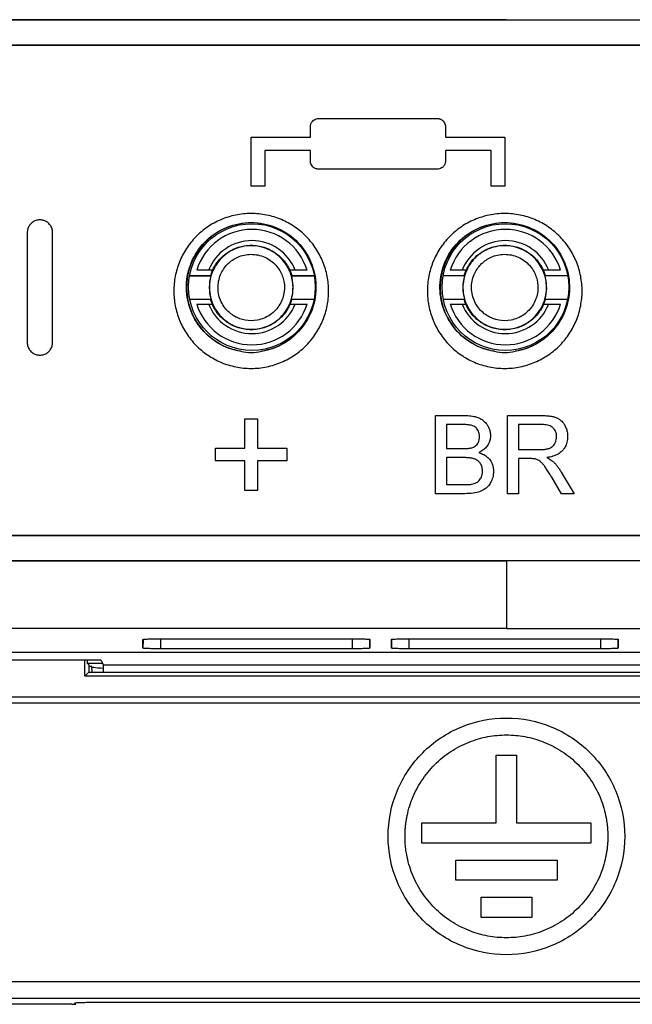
# Model space of a CAD drawing. Header units: millimetres. Extents: x -155 to 1130, y -373 to 1265.
# Tile 110 of 198: x 586 to 622, y 214 to 272. Entities that reach past the tile are written whole.
import ezdxf

# ---------------------------------------------------------------- set-up
doc = ezdxf.new("R2010")
doc.units = ezdxf.units.MM

msp = doc.modelspace()

# ---------------------------------------------------------------- linework, layer by layer
at = {"color": 7, "linetype": 'Continuous', "lineweight": 25}
for p, q in [((614.602, 271.9), (515.025, 271.9)), ((515.025, 271.891), (714.18, 271.891)), ((614.602, 271.9), (714.18, 271.9)), ((714.18, 270.391), (515.025, 270.391)), ((714.18, 270.373), (515.025, 270.373)), ((603.502, 266.056), (610.502, 266.056)), ((603.002, 264.956), (603.002, 265.556)), ((611.002, 265.556), (611.002, 264.956)), ((599.502, 262.056), (599.502, 264.956)), ((599.502, 264.956), (603.002, 264.956)), ((611.002, 264.956), (614.502, 264.956)), ((603.002, 264.156), (600.302, 264.156)), ((600.302, 264.156), (600.302, 262.056)), ((603.002, 263.556), (603.002, 264.156)), ((613.702, 264.156), (611.002, 264.156)), ((611.002, 264.156), (611.002, 263.556)), ((613.702, 262.056), (613.702, 264.156)), ((610.502, 263.056), (603.502, 263.056)), ((600.302, 262.056), (599.502, 262.056)), ((614.502, 262.056), (613.702, 262.056)), ((597.256, 257.081), (596.982, 257.081)), ((602.105, 257.081), (601.752, 257.081)), ((612.256, 257.081), (611.982, 257.081)), ((617.105, 257.081), (616.752, 257.081)), ((597.115, 256.739), (595.852, 256.739)), ((595.855, 256.756), (597.102, 256.756)), ((597.102, 256.756), (597.115, 256.739)), ((601.889, 256.739), (601.902, 256.756)), ((603.235, 256.739), (601.889, 256.739)), ((601.902, 256.756), (603.232, 256.756)), ((612.115, 256.739), (610.852, 256.739)), ((612.102, 256.756), (612.115, 256.739)), ((616.889, 256.739), (616.902, 256.756)), ((618.235, 256.739), (616.889, 256.739)), ((595.861, 255.374), (597.115, 255.374)), ((597.115, 255.374), (597.102, 255.356)), ((601.902, 255.356), (601.889, 255.374)), ((601.889, 255.374), (603.226, 255.374)), ((610.861, 255.374), (612.115, 255.374)), ((612.115, 255.374), (612.102, 255.356)), ((616.902, 255.356), (616.889, 255.374)), ((616.889, 255.374), (618.226, 255.374)), ((596.982, 255.081), (597.237, 255.081)), ((601.768, 255.081), (602.105, 255.081)), ((611.982, 255.081), (612.237, 255.081)), ((616.768, 255.081), (617.105, 255.081)), ((599.129, 246.545), (599.129, 248.288)), ((599.129, 248.288), (599.875, 248.288)), ((599.875, 248.288), (599.875, 246.545)), ((610.401, 248.483), (612.132, 248.483)), ((610.401, 243.86), (610.401, 248.483)), ((614.668, 248.483), (616.674, 248.483)), ((611.934, 247.95), (611.053, 247.95)), ((611.053, 247.95), (611.053, 246.527)), ((616.698, 247.95), (615.32, 247.95)), ((615.32, 247.95), (615.32, 246.468)), ((597.386, 245.798), (597.386, 246.545)), ((597.386, 246.545), (599.129, 246.545)), ((599.875, 246.545), (601.618, 246.545)), ((601.618, 246.545), (601.618, 245.798)), ((611.053, 246.527), (612.006, 246.527)), ((615.32, 246.468), (616.558, 246.468)), ((612.072, 245.994), (611.053, 245.994)), ((611.053, 245.994), (611.053, 244.394)), ((615.988, 245.935), (615.32, 245.935)), ((615.32, 245.935), (615.32, 243.86)), ((599.129, 245.798), (597.386, 245.798)), ((599.129, 244.056), (599.129, 245.798)), ((601.618, 245.798), (599.875, 245.798)), ((599.875, 245.798), (599.875, 244.056)), ((617.856, 243.86), (617.28, 244.836)), ((617.845, 245.137), (618.603, 243.86)), ((611.053, 244.394), (612.147, 244.394)), ((599.875, 244.056), (599.129, 244.056)), ((612.136, 243.86), (610.401, 243.86)), ((615.32, 243.86), (614.668, 243.86)), ((618.603, 243.86), (617.856, 243.86)), ((515.238, 241.41), (713.967, 241.41)), ((515.238, 241.391), (713.967, 241.391)), ((713.967, 239.891), (515.238, 239.891)), ((515.238, 239.882), (614.602, 239.882)), ((713.967, 239.882), (614.602, 239.882)), ((614.602, 235.891), (506.325, 235.891)), ((614.602, 235.891), (722.88, 235.891)), ((593.1, 234.722), (593.1, 235.239)), ((594.152, 235.275), (605.472, 235.275)), ((606.524, 235.239), (606.524, 234.722)), ((607.8, 234.722), (607.8, 235.239)), ((608.852, 235.275), (620.172, 235.275)), ((621.224, 235.239), (621.224, 234.722)), ((576.534, 234.491), (652.534, 234.491)), ((605.472, 234.685), (594.152, 234.685)), ((620.172, 234.685), (608.852, 234.685)), ((564.518, 234.038), (590.602, 234.038)), ((589.652, 233.065), (589.655, 234.038)), ((589.795, 234.038), (589.795, 233.838)), ((589.795, 233.838), (589.89, 233.742)), ((589.795, 233.838), (590.703, 233.838)), ((589.89, 233.742), (589.889, 233.302)), ((590.08, 233.627), (589.89, 233.627)), ((590.085, 233.297), (590.08, 233.627)), ((590.602, 234.038), (590.703, 233.837)), ((590.703, 233.838), (590.75, 233.743)), ((590.75, 233.743), (638.455, 233.743)), ((590.75, 233.743), (590.75, 233.294)), ((589.652, 233.065), (589.889, 233.302)), ((639.553, 233.065), (589.652, 233.065)), ((590.404, 233.294), (638.801, 233.294)), ((564.714, 231.841), (664.491, 231.841)), ((565.725, 231.489), (663.48, 231.489)), ((614.002, 228.389), (615.202, 228.389)), ((614.002, 224.389), (614.002, 228.389)), ((615.202, 228.389), (615.202, 224.389)), ((609.602, 224.389), (614.002, 224.389)), ((609.602, 223.189), (609.602, 224.389)), ((615.202, 224.389), (619.602, 224.389)), ((619.602, 224.389), (619.602, 223.189)), ((619.602, 223.189), (609.602, 223.189)), ((611.602, 220.989), (611.602, 222.189)), ((611.602, 222.189), (617.602, 222.189)), ((617.602, 222.189), (617.602, 220.989)), ((617.602, 220.989), (611.602, 220.989)), ((613.102, 219.989), (616.102, 219.989)), ((613.102, 218.789), (613.102, 219.989)), ((616.102, 219.989), (616.102, 218.789)), ((616.102, 218.789), (613.102, 218.789)), ((572.598, 214.995), (656.607, 214.995)), ((656.607, 213.996), (572.598, 213.996)), ((590.404, 213.775), (638.801, 213.775)), ((588.882, 213.652), (572.378, 213.652)), ((589.132, 213.662), (589.067, 213.726))]:
    msp.add_line(p, q, dxfattribs=at)
at = {"color": 8, "linetype": 'Continuous', "lineweight": 25}
for p, q in [((593.108, 235.219), (593.1, 234.722)), ((594.152, 234.685), (594.152, 235.275)), ((605.472, 235.274), (605.472, 234.685)), ((606.524, 234.722), (606.516, 235.23)), ((607.809, 235.236), (607.8, 234.722)), ((608.852, 234.685), (608.852, 235.274)), ((620.172, 235.257), (620.172, 234.685)), ((621.224, 234.722), (621.215, 235.24))]:
    msp.add_line(p, q, dxfattribs=at)
at = {"color": 7, "linetype": 'Continuous', "lineweight": 25}
for centre in [(599.544, 256.081), (614.544, 256.081)]:
    msp.add_circle(centre, 3.75, dxfattribs=at)
for centre, radius, start, end in [((599.502, 256.056), 3.821, 279.25582, 260.74948), ((614.502, 256.056), 3.821, 279.2558, 260.74954), ((599.544, 256.081), 3.415, 17.02794, 162.97206), ((614.544, 256.081), 3.415, 17.02794, 162.97206), ((599.544, 256.081), 2.75, 21.32369, 158.67631), ((614.544, 256.081), 2.75, 21.32369, 158.67631), ((599.544, 256.081), 3.415, 197.02794, 342.97206), ((599.544, 256.081), 2.75, 201.32369, 338.67631), ((614.544, 256.081), 3.415, 197.02794, 342.97206), ((614.544, 256.081), 2.75, 201.32369, 338.67631)]:
    msp.add_arc(centre, radius, start, end, dxfattribs=at)
for points, knots in [([(603.002, 265.556), (603.003, 265.58), (603.005, 265.629), (603.022, 265.703), (603.05, 265.776), (603.091, 265.845), (603.151, 265.918), (603.24, 265.988), (603.363, 266.045), (603.455, 266.052), (603.502, 266.056)], [0, 0, 0, 0, 0.093239, 0.190804, 0.29193, 0.395618, 0.500677, 0.65493, 0.823828, 1, 1, 1, 1]), ([(610.502, 266.056), (610.523, 266.056), (610.565, 266.054), (610.629, 266.041), (610.692, 266.021), (610.752, 265.991), (610.809, 265.953), (610.877, 265.892), (610.944, 265.801), (610.994, 265.679), (610.999, 265.596), (611.002, 265.556)], [0, 0, 0, 0, 0.077843, 0.158597, 0.241803, 0.326891, 0.413207, 0.500059, 0.674239, 0.842262, 1, 1, 1, 1]), ([(614.502, 264.956), (614.502, 264.473), (614.502, 263.506), (614.502, 262.539), (614.502, 262.056)], [0, 0, 0, 0, 0.500009, 1, 1, 1, 1]), ([(603.502, 263.056), (603.481, 263.057), (603.439, 263.059), (603.376, 263.071), (603.313, 263.092), (603.253, 263.121), (603.196, 263.159), (603.128, 263.219), (603.06, 263.31), (603.011, 263.433), (603.005, 263.516), (603.002, 263.556)], [0, 0, 0, 0, 0.077474, 0.157814, 0.240568, 0.325175, 0.410994, 0.497345, 0.672454, 0.841399, 1, 1, 1, 1]), ([(611.002, 263.556), (611.001, 263.532), (610.999, 263.483), (610.982, 263.409), (610.953, 263.336), (610.912, 263.266), (610.852, 263.194), (610.763, 263.124), (610.641, 263.068), (610.549, 263.06), (610.502, 263.056)], [0, 0, 0, 0, 0.09374, 0.191839, 0.293522, 0.397772, 0.503379, 0.656386, 0.824365, 1, 1, 1, 1]), ([(599.502, 251.27), (599.192, 251.27), (598.889, 251.302), (598.291, 251.424), (597.995, 251.515), (597.435, 251.753), (597.17, 251.898), (596.67, 252.24), (596.437, 252.436), (596.021, 252.862), (595.833, 253.096), (595.507, 253.596), (595.37, 253.858), (595.15, 254.402), (595.065, 254.689), (594.953, 255.265), (594.925, 255.556), (594.924, 256.142), (594.953, 256.438), (595.064, 257.013), (595.147, 257.294), (595.369, 257.843), (595.507, 258.109), (595.83, 258.604), (596.015, 258.836), (596.437, 259.269), (596.668, 259.463), (597.04, 259.718), (597.168, 259.797), (597.434, 259.943), (597.573, 260.01), (597.995, 260.189), (598.285, 260.279), (598.883, 260.402), (599.194, 260.434), (599.805, 260.434), (600.109, 260.404), (600.712, 260.282), (601.006, 260.191), (601.564, 259.954), (601.834, 259.806), (602.334, 259.464), (602.564, 259.271), (602.983, 258.843), (603.173, 258.606), (603.497, 258.109), (603.634, 257.848), (603.857, 257.296), (603.94, 257.013), (604.051, 256.438), (604.08, 256.144), (604.08, 255.554), (604.051, 255.264), (603.94, 254.689), (603.855, 254.403), (603.633, 253.856), (603.497, 253.596), (603.173, 253.1), (602.984, 252.863), (602.567, 252.436), (602.339, 252.243), (601.84, 251.902), (601.571, 251.754), (601.013, 251.517), (600.723, 251.426), (600.118, 251.302), (599.812, 251.27), (599.502, 251.27)], [0, 0, 0, 0, 0.03125, 0.03125, 0.0625, 0.0625, 0.09375, 0.09375, 0.125, 0.125, 0.15625, 0.15625, 0.1875, 0.1875, 0.21875, 0.21875, 0.25, 0.25, 0.28125, 0.28125, 0.3125, 0.3125, 0.34375, 0.34375, 0.375, 0.375, 0.40625, 0.40625, 0.421875, 0.421875, 0.4375, 0.4375, 0.46875, 0.46875, 0.5, 0.5, 0.53125, 0.53125, 0.5625, 0.5625, 0.59375, 0.59375, 0.625, 0.625, 0.65625, 0.65625, 0.6875, 0.6875, 0.71875, 0.71875, 0.75, 0.75, 0.78125, 0.78125, 0.8125, 0.8125, 0.84375, 0.84375, 0.875, 0.875, 0.90625, 0.90625, 0.9375, 0.9375, 0.96875, 0.96875, 1, 1, 1, 1]), ([(614.502, 251.27), (614.192, 251.27), (613.889, 251.302), (613.291, 251.424), (612.995, 251.515), (612.435, 251.753), (612.17, 251.898), (611.67, 252.24), (611.437, 252.436), (611.021, 252.862), (610.833, 253.096), (610.507, 253.596), (610.37, 253.858), (610.15, 254.402), (610.065, 254.689), (609.953, 255.265), (609.925, 255.556), (609.924, 256.142), (609.953, 256.438), (610.064, 257.013), (610.147, 257.294), (610.369, 257.843), (610.507, 258.109), (610.83, 258.604), (611.015, 258.836), (611.437, 259.269), (611.668, 259.463), (612.04, 259.718), (612.168, 259.797), (612.434, 259.943), (612.573, 260.01), (612.995, 260.189), (613.285, 260.279), (613.883, 260.402), (614.194, 260.434), (614.805, 260.434), (615.109, 260.404), (615.712, 260.282), (616.006, 260.191), (616.564, 259.954), (616.834, 259.806), (617.334, 259.464), (617.564, 259.271), (617.983, 258.843), (618.173, 258.606), (618.497, 258.109), (618.634, 257.848), (618.857, 257.296), (618.94, 257.013), (619.051, 256.438), (619.08, 256.144), (619.08, 255.554), (619.051, 255.264), (618.94, 254.689), (618.855, 254.403), (618.633, 253.856), (618.497, 253.596), (618.173, 253.1), (617.984, 252.863), (617.567, 252.436), (617.339, 252.243), (616.84, 251.902), (616.571, 251.754), (616.013, 251.517), (615.723, 251.426), (615.118, 251.302), (614.812, 251.27), (614.502, 251.27)], [0, 0, 0, 0, 0.03125, 0.03125, 0.0625, 0.0625, 0.09375, 0.09375, 0.125, 0.125, 0.15625, 0.15625, 0.1875, 0.1875, 0.21875, 0.21875, 0.25, 0.25, 0.28125, 0.28125, 0.3125, 0.3125, 0.34375, 0.34375, 0.375, 0.375, 0.40625, 0.40625, 0.421875, 0.421875, 0.4375, 0.4375, 0.46875, 0.46875, 0.5, 0.5, 0.53125, 0.53125, 0.5625, 0.5625, 0.59375, 0.59375, 0.625, 0.625, 0.65625, 0.65625, 0.6875, 0.6875, 0.71875, 0.71875, 0.75, 0.75, 0.78125, 0.78125, 0.8125, 0.8125, 0.84375, 0.84375, 0.875, 0.875, 0.90625, 0.90625, 0.9375, 0.9375, 0.96875, 0.96875, 1, 1, 1, 1]), ([(587.002, 260.056), (586.921, 260.052), (586.841, 260.046), (586.688, 259.995), (586.617, 259.957), (586.491, 259.861), (586.434, 259.804), (586.343, 259.676), (586.313, 259.602), (586.285, 259.529)], [0, 0, 0, 0, 0.25, 0.25, 0.5, 0.5, 0.75, 0.75, 1, 1, 1, 1]), ([(587.228, 260.023), (587.209, 260.028), (587.19, 260.032), (587.171, 260.035), (587.152, 260.039), (587.133, 260.041), (587.114, 260.044), (587.077, 260.049), (587.04, 260.053), (587.002, 260.056)], [0, 0, 0, 0, 0.0000576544, 0.0000576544, 0.0000576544, 0.0001152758, 0.0001152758, 0.0001152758, 0.0002282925, 0.0002282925, 0.0002282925, 0.0002282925]), ([(587.752, 259.306), (587.747, 259.384), (587.741, 259.462), (587.695, 259.611), (587.658, 259.683), (587.564, 259.809), (587.507, 259.868), (587.379, 259.963), (587.303, 259.993), (587.228, 260.023)], [0, 0, 0, 0, 0.25, 0.25, 0.5, 0.5, 0.75, 0.75, 1, 1, 1, 1]), ([(598.888, 252.286), (598.408, 252.364), (597.944, 252.533), (597.119, 253.028), (596.757, 253.352), (596.179, 254.101), (595.962, 254.527), (595.695, 255.423), (595.645, 255.894), (595.716, 256.825), (595.837, 257.284), (596.24, 258.134), (596.521, 258.525), (597.216, 259.181), (597.627, 259.447), (598.527, 259.806), (599.015, 259.901), (599.99, 259.901), (600.477, 259.807), (601.377, 259.446), (601.789, 259.181), (602.483, 258.525), (602.764, 258.134), (603.167, 257.284), (603.288, 256.825), (603.359, 255.894), (603.309, 255.423), (603.042, 254.527), (602.825, 254.101), (602.247, 253.352), (601.885, 253.028), (601.06, 252.534), (600.597, 252.364), (600.117, 252.286)], [0, 0, 0, 0, 0.0625, 0.0625, 0.125, 0.125, 0.1875, 0.1875, 0.25, 0.25, 0.3125, 0.3125, 0.375, 0.375, 0.4375, 0.4375, 0.5, 0.5, 0.5625, 0.5625, 0.625, 0.625, 0.6875, 0.6875, 0.75, 0.75, 0.8125, 0.8125, 0.875, 0.875, 0.9375, 0.9375, 1, 1, 1, 1]), ([(613.888, 252.286), (613.408, 252.364), (612.944, 252.533), (612.119, 253.028), (611.757, 253.352), (611.179, 254.101), (610.962, 254.527), (610.695, 255.423), (610.645, 255.894), (610.716, 256.825), (610.837, 257.284), (611.24, 258.134), (611.521, 258.525), (612.216, 259.181), (612.627, 259.447), (613.527, 259.806), (614.015, 259.901), (614.99, 259.901), (615.477, 259.807), (616.377, 259.446), (616.789, 259.181), (617.483, 258.525), (617.764, 258.134), (618.167, 257.284), (618.288, 256.825), (618.359, 255.894), (618.309, 255.423), (618.042, 254.527), (617.825, 254.101), (617.247, 253.352), (616.885, 253.028), (616.06, 252.534), (615.597, 252.364), (615.117, 252.286)], [0, 0, 0, 0, 0.0625, 0.0625, 0.125, 0.125, 0.1875, 0.1875, 0.25, 0.25, 0.3125, 0.3125, 0.375, 0.375, 0.4375, 0.4375, 0.5, 0.5, 0.5625, 0.5625, 0.625, 0.625, 0.6875, 0.6875, 0.75, 0.75, 0.8125, 0.8125, 0.875, 0.875, 0.9375, 0.9375, 1, 1, 1, 1]), ([(586.285, 259.529), (586.28, 259.511), (586.276, 259.492), (586.273, 259.474), (586.268, 259.446), (586.264, 259.418), (586.261, 259.39), (586.257, 259.362), (586.255, 259.334), (586.252, 259.306)], [0, 0, 0, 0, 0.0000583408, 0.0000583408, 0.0000583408, 0.0001463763, 0.0001463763, 0.0001463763, 0.0002345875, 0.0002345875, 0.0002345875, 0.0002345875]), ([(601.911, 256.621), (601.972, 256.36), (601.996, 256.063), (601.918, 255.436), (601.813, 255.107), (601.459, 254.503), (601.21, 254.232), (600.627, 253.825), (600.297, 253.691), (599.65, 253.565), (599.335, 253.572), (598.985, 253.636), (598.917, 253.652), (598.786, 253.687), (598.722, 253.708), (598.528, 253.778), (598.396, 253.838), (598.005, 254.064), (597.751, 254.276), (597.334, 254.816), (597.175, 255.144), (597.012, 255.84), (597.009, 256.204), (597.142, 256.873), (597.276, 257.176), (597.526, 257.552), (597.617, 257.664), (597.76, 257.814), (597.808, 257.86), (597.91, 257.951), (597.964, 257.995), (598.248, 258.208), (598.528, 258.354), (599.163, 258.529), (599.519, 258.555), (600.221, 258.45), (600.566, 258.317), (601.151, 257.934), (601.39, 257.685), (601.739, 257.158), (601.85, 256.881), (601.911, 256.621)], [0, 0, 0, 0, 0.0625, 0.0625, 0.125, 0.125, 0.1875, 0.1875, 0.25, 0.25, 0.3125, 0.3125, 0.328125, 0.328125, 0.34375, 0.34375, 0.375, 0.375, 0.4375, 0.4375, 0.5, 0.5, 0.5625, 0.5625, 0.625, 0.625, 0.65625, 0.65625, 0.671875, 0.671875, 0.6875, 0.6875, 0.75, 0.75, 0.8125, 0.8125, 0.875, 0.875, 0.9375, 0.9375, 1, 1, 1, 1]), ([(597.102, 256.756), (597.118, 256.806), (597.149, 256.906), (597.207, 257.052), (597.273, 257.193), (597.349, 257.33), (597.479, 257.534), (597.685, 257.791), (597.995, 258.065), (598.346, 258.286), (598.842, 258.493), (599.502, 258.598), (600.163, 258.493), (600.658, 258.286), (601.009, 258.065), (601.319, 257.791), (601.547, 257.507), (601.709, 257.241), (601.822, 257.005), (601.875, 256.839), (601.902, 256.756)], [0, 0, 0, 0, 0.024467, 0.04879, 0.073066, 0.097391, 0.121862, 0.186049, 0.25025, 0.314438, 0.378638, 0.500018, 0.621397, 0.685584, 0.749785, 0.813973, 0.878174, 0.918854, 0.959314, 1, 1, 1, 1]), ([(601.415, 256.505), (601.367, 256.712), (601.279, 256.932), (601.002, 257.35), (600.812, 257.548), (600.347, 257.852), (600.073, 257.957), (599.515, 258.041), (599.233, 258.02), (598.728, 257.881), (598.506, 257.765), (598.235, 257.562), (598.156, 257.492), (598.005, 257.334), (597.932, 257.244), (597.734, 256.946), (597.628, 256.705), (597.522, 256.174), (597.524, 255.884), (597.654, 255.332), (597.78, 255.071), (598.111, 254.642), (598.313, 254.474), (598.623, 254.295), (598.728, 254.247), (598.934, 254.172), (599.036, 254.144), (599.369, 254.083), (599.619, 254.077), (600.133, 254.177), (600.396, 254.284), (600.859, 254.607), (601.057, 254.823), (601.338, 255.302), (601.421, 255.563), (601.483, 256.061), (601.464, 256.297), (601.415, 256.505)], [0, 0, 0, 0, 0.0625, 0.0625, 0.125, 0.125, 0.1875, 0.1875, 0.25, 0.25, 0.3125, 0.3125, 0.34375, 0.34375, 0.375, 0.375, 0.4375, 0.4375, 0.5, 0.5, 0.5625, 0.5625, 0.625, 0.625, 0.65625, 0.65625, 0.6875, 0.6875, 0.75, 0.75, 0.8125, 0.8125, 0.875, 0.875, 0.9375, 0.9375, 1, 1, 1, 1]), ([(616.911, 256.621), (616.972, 256.36), (616.996, 256.063), (616.918, 255.436), (616.813, 255.107), (616.459, 254.503), (616.21, 254.232), (615.627, 253.825), (615.297, 253.691), (614.65, 253.565), (614.335, 253.572), (613.985, 253.636), (613.917, 253.652), (613.786, 253.687), (613.722, 253.708), (613.528, 253.778), (613.396, 253.838), (613.005, 254.064), (612.751, 254.276), (612.334, 254.816), (612.175, 255.144), (612.012, 255.84), (612.009, 256.204), (612.142, 256.873), (612.276, 257.176), (612.526, 257.552), (612.617, 257.664), (612.76, 257.814), (612.808, 257.86), (612.91, 257.951), (612.964, 257.995), (613.248, 258.208), (613.528, 258.354), (614.163, 258.529), (614.519, 258.555), (615.221, 258.45), (615.566, 258.317), (616.151, 257.934), (616.39, 257.685), (616.739, 257.158), (616.85, 256.881), (616.911, 256.621)], [0, 0, 0, 0, 0.0625, 0.0625, 0.125, 0.125, 0.1875, 0.1875, 0.25, 0.25, 0.3125, 0.3125, 0.328125, 0.328125, 0.34375, 0.34375, 0.375, 0.375, 0.4375, 0.4375, 0.5, 0.5, 0.5625, 0.5625, 0.625, 0.625, 0.65625, 0.65625, 0.671875, 0.671875, 0.6875, 0.6875, 0.75, 0.75, 0.8125, 0.8125, 0.875, 0.875, 0.9375, 0.9375, 1, 1, 1, 1]), ([(612.102, 256.756), (612.118, 256.806), (612.149, 256.906), (612.207, 257.052), (612.273, 257.193), (612.349, 257.33), (612.479, 257.534), (612.685, 257.791), (612.995, 258.065), (613.346, 258.286), (613.842, 258.493), (614.502, 258.598), (615.163, 258.493), (615.658, 258.286), (616.009, 258.065), (616.319, 257.791), (616.547, 257.507), (616.709, 257.241), (616.822, 257.005), (616.875, 256.839), (616.902, 256.756)], [0, 0, 0, 0, 0.024467, 0.04879, 0.073066, 0.097391, 0.121862, 0.186049, 0.25025, 0.314438, 0.378638, 0.500018, 0.621397, 0.685584, 0.749785, 0.813973, 0.878174, 0.918854, 0.959314, 1, 1, 1, 1]), ([(616.415, 256.505), (616.367, 256.712), (616.279, 256.932), (616.002, 257.35), (615.812, 257.548), (615.347, 257.852), (615.073, 257.957), (614.515, 258.041), (614.233, 258.02), (613.728, 257.881), (613.506, 257.765), (613.235, 257.562), (613.156, 257.492), (613.005, 257.334), (612.932, 257.244), (612.734, 256.946), (612.628, 256.705), (612.522, 256.174), (612.524, 255.884), (612.654, 255.332), (612.78, 255.071), (613.111, 254.642), (613.313, 254.474), (613.623, 254.295), (613.728, 254.247), (613.934, 254.172), (614.036, 254.144), (614.369, 254.083), (614.619, 254.077), (615.133, 254.177), (615.396, 254.284), (615.859, 254.607), (616.057, 254.823), (616.338, 255.302), (616.421, 255.563), (616.483, 256.061), (616.464, 256.297), (616.415, 256.505)], [0, 0, 0, 0, 0.0625, 0.0625, 0.125, 0.125, 0.1875, 0.1875, 0.25, 0.25, 0.3125, 0.3125, 0.34375, 0.34375, 0.375, 0.375, 0.4375, 0.4375, 0.5, 0.5, 0.5625, 0.5625, 0.625, 0.625, 0.65625, 0.65625, 0.6875, 0.6875, 0.75, 0.75, 0.8125, 0.8125, 0.875, 0.875, 0.9375, 0.9375, 1, 1, 1, 1]), ([(596.982, 257.081), (596.855, 257.081), (596.727, 257.081), (596.488, 257.081), (596.375, 257.081), (596.278, 257.081)], [0, 0, 0, 0, 0.5, 0.5, 1, 1, 1, 1]), ([(602.809, 257.081), (602.712, 257.081), (602.6, 257.081), (602.359, 257.081), (602.233, 257.081), (602.105, 257.081)], [0, 0, 0, 0, 0.5, 0.5, 1, 1, 1, 1]), ([(611.982, 257.081), (611.855, 257.081), (611.727, 257.081), (611.488, 257.081), (611.375, 257.081), (611.278, 257.081)], [0, 0, 0, 0, 0.5, 0.5, 1, 1, 1, 1]), ([(617.809, 257.081), (617.712, 257.081), (617.6, 257.081), (617.359, 257.081), (617.233, 257.081), (617.105, 257.081)], [0, 0, 0, 0, 0.5, 0.5, 1, 1, 1, 1]), ([(597.115, 256.739), (597.053, 256.52), (597.02, 256.288), (597.02, 255.824), (597.053, 255.592), (597.115, 255.374)], [0, 0, 0, 0, 0.5, 0.5, 1, 1, 1, 1]), ([(601.889, 255.374), (601.946, 255.574), (601.979, 255.785), (601.989, 256.208), (601.967, 256.42), (601.919, 256.623)], [0, 0, 0, 0, 0.5, 0.5, 1, 1, 1, 1]), ([(612.115, 256.739), (612.053, 256.52), (612.02, 256.288), (612.02, 255.824), (612.053, 255.592), (612.115, 255.374)], [0, 0, 0, 0, 0.5, 0.5, 1, 1, 1, 1]), ([(616.889, 255.374), (616.946, 255.574), (616.979, 255.785), (616.989, 256.208), (616.967, 256.42), (616.919, 256.623)], [0, 0, 0, 0, 0.5, 0.5, 1, 1, 1, 1]), ([(601.902, 255.356), (601.887, 255.306), (601.855, 255.206), (601.797, 255.061), (601.731, 254.92), (601.655, 254.782), (601.525, 254.578), (601.319, 254.322), (601.009, 254.047), (600.658, 253.826), (600.163, 253.62), (599.502, 253.515), (598.842, 253.62), (598.346, 253.826), (597.995, 254.047), (597.685, 254.322), (597.457, 254.605), (597.295, 254.872), (597.183, 255.108), (597.129, 255.273), (597.102, 255.356)], [0, 0, 0, 0, 0.0244666, 0.0487898, 0.0730656, 0.0973909, 0.1218616, 0.1860492, 0.25025, 0.3144376, 0.3786384, 0.5000176, 0.6213968, 0.6855844, 0.7497852, 0.8139728, 0.8781736, 0.9188541, 0.9593138, 1, 1, 1, 1]), ([(616.902, 255.356), (616.887, 255.306), (616.855, 255.206), (616.797, 255.061), (616.731, 254.92), (616.655, 254.782), (616.525, 254.578), (616.319, 254.322), (616.009, 254.047), (615.658, 253.826), (615.163, 253.62), (614.502, 253.515), (613.842, 253.62), (613.346, 253.826), (612.995, 254.047), (612.685, 254.322), (612.457, 254.605), (612.295, 254.872), (612.183, 255.108), (612.129, 255.273), (612.102, 255.356)], [0, 0, 0, 0, 0.0244666, 0.0487898, 0.0730656, 0.0973909, 0.1218616, 0.1860492, 0.25025, 0.3144376, 0.3786384, 0.5000176, 0.6213968, 0.6855844, 0.7497852, 0.8139728, 0.8781736, 0.9188541, 0.9593138, 1, 1, 1, 1]), ([(596.278, 255.081), (596.375, 255.081), (596.488, 255.081), (596.727, 255.081), (596.855, 255.081), (596.982, 255.081)], [0, 0, 0, 0, 0.5, 0.5, 1, 1, 1, 1]), ([(602.105, 255.081), (602.233, 255.081), (602.359, 255.081), (602.6, 255.081), (602.711, 255.081), (602.809, 255.081)], [0, 0, 0, 0, 0.5, 0.5, 1, 1, 1, 1]), ([(611.278, 255.081), (611.375, 255.081), (611.488, 255.081), (611.727, 255.081), (611.855, 255.081), (611.982, 255.081)], [0, 0, 0, 0, 0.5, 0.5, 1, 1, 1, 1]), ([(617.105, 255.081), (617.233, 255.081), (617.359, 255.081), (617.6, 255.081), (617.711, 255.081), (617.809, 255.081)], [0, 0, 0, 0, 0.5, 0.5, 1, 1, 1, 1]), ([(586.252, 252.806), (586.257, 252.729), (586.263, 252.651), (586.308, 252.502), (586.346, 252.431), (586.439, 252.304), (586.496, 252.245), (586.624, 252.151), (586.7, 252.119), (586.777, 252.09)], [0, 0, 0, 0, 0.25, 0.25, 0.5, 0.5, 0.75, 0.75, 1, 1, 1, 1]), ([(587.72, 252.584), (587.724, 252.602), (587.728, 252.62), (587.731, 252.639), (587.736, 252.666), (587.74, 252.694), (587.744, 252.722), (587.747, 252.75), (587.749, 252.778), (587.752, 252.806)], [0, 0, 0, 0, 0.0000585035, 0.0000585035, 0.0000585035, 0.000146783, 0.000146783, 0.000146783, 0.0002352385, 0.0002352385, 0.0002352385, 0.0002352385]), ([(587.002, 252.056), (587.083, 252.06), (587.163, 252.067), (587.316, 252.117), (587.388, 252.155), (587.513, 252.252), (587.57, 252.309), (587.662, 252.436), (587.691, 252.51), (587.72, 252.584)], [0, 0, 0, 0, 0.25, 0.25, 0.5, 0.5, 0.75, 0.75, 1, 1, 1, 1]), ([(598.891, 252.285), (599.092, 252.235), (599.295, 252.211), (599.705, 252.21), (599.912, 252.235), (600.113, 252.285)], [0, 0, 0, 0, 0.5, 0.5, 1, 1, 1, 1]), ([(613.891, 252.285), (614.092, 252.235), (614.295, 252.211), (614.705, 252.21), (614.912, 252.235), (615.113, 252.285)], [0, 0, 0, 0, 0.5, 0.5, 1, 1, 1, 1]), ([(586.777, 252.09), (586.795, 252.085), (586.814, 252.081), (586.833, 252.077), (586.852, 252.074), (586.871, 252.071), (586.89, 252.069), (586.927, 252.064), (586.965, 252.06), (587.002, 252.056)], [0, 0, 0, 0, 0.0000576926, 0.0000576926, 0.0000576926, 0.000115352, 0.000115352, 0.000115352, 0.0002284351, 0.0002284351, 0.0002284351, 0.0002284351]), ([(612.132, 248.483), (612.195, 248.482), (612.32, 248.481), (612.501, 248.465), (612.671, 248.439), (612.83, 248.399), (612.974, 248.346), (613.103, 248.28), (613.216, 248.203), (613.319, 248.113), (613.416, 248.002), (613.508, 247.863), (613.588, 247.697), (613.649, 247.501), (613.657, 247.359), (613.661, 247.285)], [0, 0, 0, 0, 0.085409, 0.166623, 0.243891, 0.31694, 0.385955, 0.451206, 0.51255, 0.571139, 0.638749, 0.715431, 0.801165, 0.896059, 1, 1, 1, 1]), ([(614.668, 243.86), (614.668, 244.63), (614.668, 246.17), (614.668, 247.712), (614.668, 248.483)], [0, 0, 0, 0, 0.499981, 1, 1, 1, 1]), ([(616.674, 248.483), (616.774, 248.482), (616.964, 248.479), (617.233, 248.45), (617.47, 248.399), (617.668, 248.317), (617.816, 248.21), (617.935, 248.087), (618.041, 247.94), (618.137, 247.747), (618.211, 247.508), (618.22, 247.331), (618.224, 247.237)], [0, 0, 0, 0, 0.128447, 0.244678, 0.348629, 0.440745, 0.520836, 0.585726, 0.666088, 0.76187, 0.873199, 1, 1, 1, 1]), ([(613.009, 247.228), (613.006, 247.289), (613.001, 247.404), (612.95, 247.558), (612.884, 247.678), (612.811, 247.764), (612.722, 247.834), (612.596, 247.894), (612.416, 247.928), (612.19, 247.947), (612.024, 247.949), (611.934, 247.95)], [0, 0, 0, 0, 0.126191, 0.235428, 0.328087, 0.403669, 0.462886, 0.554496, 0.674429, 0.822892, 1, 1, 1, 1]), ([(617.572, 247.223), (617.57, 247.28), (617.565, 247.388), (617.516, 247.533), (617.451, 247.647), (617.379, 247.732), (617.294, 247.806), (617.183, 247.871), (617.038, 247.917), (616.874, 247.946), (616.758, 247.949), (616.698, 247.95)], [0, 0, 0, 0, 0.136574, 0.256201, 0.359372, 0.445709, 0.515396, 0.621466, 0.737321, 0.863492, 1, 1, 1, 1]), ([(612.561, 246.582), (612.595, 246.594), (612.668, 246.62), (612.773, 246.682), (612.872, 246.775), (612.951, 246.901), (613.001, 247.057), (613.006, 247.169), (613.009, 247.228)], [0, 0, 0, 0, 0.1242301, 0.2650388, 0.4229384, 0.5978539, 0.7902652, 1, 1, 1, 1]), ([(613.661, 247.285), (613.658, 247.233), (613.654, 247.137), (613.624, 247.006), (613.587, 246.903), (613.523, 246.765), (613.408, 246.596), (613.208, 246.416), (613.048, 246.333), (612.967, 246.29)], [0, 0, 0, 0, 0.12359, 0.228856, 0.315987, 0.384777, 0.58628, 0.791252, 1, 1, 1, 1]), ([(616.558, 246.468), (616.638, 246.47), (616.787, 246.473), (616.993, 246.498), (617.165, 246.548), (617.287, 246.617), (617.376, 246.695), (617.448, 246.784), (617.512, 246.904), (617.563, 247.053), (617.569, 247.164), (617.572, 247.223)], [0, 0, 0, 0, 0.1618356, 0.3029461, 0.4235548, 0.5238121, 0.5886467, 0.6686056, 0.7638823, 0.8743106, 1, 1, 1, 1]), ([(618.224, 247.237), (618.223, 247.178), (618.219, 247.064), (618.188, 246.903), (618.142, 246.762), (618.085, 246.641), (618.023, 246.54), (617.96, 246.459), (617.853, 246.336), (617.658, 246.191), (617.349, 246.057), (617.119, 246.016), (616.998, 245.994)], [0, 0, 0, 0, 0.094286, 0.180483, 0.258668, 0.32875, 0.390757, 0.444793, 0.490796, 0.644798, 0.814355, 1, 1, 1, 1]), ([(612.006, 246.527), (612.053, 246.528), (612.144, 246.529), (612.271, 246.535), (612.382, 246.545), (612.478, 246.559), (612.535, 246.575), (612.561, 246.582)], [0, 0, 0, 0, 0.2549, 0.482248, 0.682141, 0.854827, 1, 1, 1, 1]), ([(613.187, 245.194), (613.185, 245.243), (613.182, 245.336), (613.151, 245.467), (613.104, 245.581), (613.046, 245.675), (612.983, 245.75), (612.919, 245.808), (612.833, 245.867), (612.707, 245.925), (612.526, 245.967), (612.31, 245.991), (612.155, 245.993), (612.072, 245.994)], [0, 0, 0, 0, 0.095307, 0.182679, 0.261923, 0.332911, 0.395813, 0.450813, 0.497811, 0.593813, 0.70941, 0.844796, 1, 1, 1, 1]), ([(612.967, 246.29), (613.018, 246.274), (613.119, 246.241), (613.262, 246.175), (613.391, 246.095), (613.504, 246.001), (613.602, 245.895), (613.69, 245.769), (613.768, 245.613), (613.828, 245.413), (613.835, 245.265), (613.839, 245.185)], [0, 0, 0, 0, 0.103719, 0.204629, 0.302905, 0.398569, 0.491674, 0.585606, 0.701666, 0.839743, 1, 1, 1, 1]), ([(616.309, 245.913), (616.28, 245.918), (616.214, 245.929), (616.107, 245.934), (616.029, 245.934), (615.988, 245.935)], [0, 0, 0, 0, 0.2801836, 0.6137648, 1, 1, 1, 1]), ([(617.28, 244.836), (617.218, 244.938), (617.109, 245.121), (616.954, 245.356), (616.826, 245.536), (616.71, 245.677), (616.587, 245.788), (616.452, 245.867), (616.356, 245.898), (616.309, 245.913)], [0, 0, 0, 0, 0.242414, 0.433349, 0.572783, 0.690269, 0.800575, 0.903655, 1, 1, 1, 1]), ([(616.998, 245.994), (617.045, 245.97), (617.134, 245.925), (617.257, 245.851), (617.325, 245.793), (617.358, 245.766)], [0, 0, 0, 0, 0.368385, 0.70115, 1, 1, 1, 1]), ([(617.358, 245.766), (617.4, 245.724), (617.489, 245.636), (617.614, 245.488), (617.733, 245.32), (617.807, 245.199), (617.845, 245.137)], [0, 0, 0, 0, 0.2249, 0.466484, 0.725015, 1, 1, 1, 1]), ([(613.839, 245.185), (613.836, 245.12), (613.832, 244.995), (613.795, 244.817), (613.739, 244.66), (613.673, 244.522), (613.6, 244.404), (613.523, 244.305), (613.447, 244.225), (613.303, 244.105), (613.035, 243.969), (612.613, 243.873), (612.303, 243.865), (612.136, 243.86)], [0, 0, 0, 0, 0.0816, 0.157031, 0.226541, 0.290014, 0.347375, 0.398776, 0.444239, 0.48358, 0.62867, 0.800482, 1, 1, 1, 1]), ([(612.542, 244.416), (612.592, 244.427), (612.691, 244.45), (612.83, 244.508), (612.949, 244.59), (613.039, 244.694), (613.114, 244.82), (613.176, 244.986), (613.183, 245.119), (613.187, 245.194)], [0, 0, 0, 0, 0.135603, 0.2674511, 0.3949567, 0.5193254, 0.6342863, 0.7945388, 1, 1, 1, 1]), ([(612.147, 244.394), (612.2, 244.394), (612.298, 244.396), (612.431, 244.4), (612.508, 244.411), (612.542, 244.416)], [0, 0, 0, 0, 0.407423, 0.74074, 1, 1, 1, 1]), ([(593.1, 235.239), (593.101, 235.24), (593.103, 235.242), (593.119, 235.246), (593.144, 235.249), (593.192, 235.254), (593.275, 235.259), (593.409, 235.265), (593.569, 235.269), (593.75, 235.273), (593.947, 235.275), (594.084, 235.275), (594.152, 235.275)], [0, 0, 0, 0, 0.063737, 0.126837, 0.189938, 0.253675, 0.379946, 0.506289, 0.629222, 0.752149, 0.875892, 1, 1, 1, 1]), ([(605.472, 235.275), (605.507, 235.275), (605.577, 235.275), (605.681, 235.275), (605.782, 235.274), (605.913, 235.272), (606.068, 235.269), (606.227, 235.264), (606.357, 235.259), (606.452, 235.253), (606.513, 235.246), (606.521, 235.241), (606.524, 235.239)], [0, 0, 0, 0, 0.063727, 0.12682, 0.189916, 0.253653, 0.379904, 0.506253, 0.62918, 0.752129, 0.875879, 1, 1, 1, 1]), ([(607.8, 235.239), (607.801, 235.24), (607.803, 235.242), (607.819, 235.246), (607.844, 235.249), (607.892, 235.254), (607.975, 235.259), (608.109, 235.265), (608.269, 235.269), (608.45, 235.273), (608.647, 235.275), (608.784, 235.275), (608.852, 235.275)], [0, 0, 0, 0, 0.063737, 0.126837, 0.189938, 0.253675, 0.379946, 0.506289, 0.629222, 0.752149, 0.875892, 1, 1, 1, 1]), ([(620.172, 235.275), (620.207, 235.275), (620.277, 235.275), (620.381, 235.275), (620.482, 235.274), (620.613, 235.272), (620.768, 235.269), (620.927, 235.264), (621.057, 235.259), (621.152, 235.253), (621.213, 235.246), (621.221, 235.241), (621.224, 235.239)], [0, 0, 0, 0, 0.063727, 0.12682, 0.189916, 0.253653, 0.379904, 0.506253, 0.62918, 0.752129, 0.875879, 1, 1, 1, 1]), ([(594.152, 234.685), (594.117, 234.685), (594.047, 234.685), (593.944, 234.686), (593.842, 234.686), (593.711, 234.688), (593.557, 234.691), (593.397, 234.696), (593.267, 234.701), (593.172, 234.708), (593.111, 234.714), (593.103, 234.719), (593.1, 234.722)], [0, 0, 0, 0, 0.063727, 0.126819, 0.189915, 0.253652, 0.379902, 0.506251, 0.629178, 0.752128, 0.875879, 1, 1, 1, 1]), ([(606.524, 234.722), (606.523, 234.72), (606.522, 234.718), (606.506, 234.714), (606.48, 234.711), (606.432, 234.706), (606.349, 234.701), (606.215, 234.695), (606.055, 234.691), (605.874, 234.687), (605.677, 234.685), (605.541, 234.685), (605.472, 234.685)], [0, 0, 0, 0, 0.063736, 0.126836, 0.189937, 0.253674, 0.379945, 0.506288, 0.629222, 0.752149, 0.875893, 1, 1, 1, 1]), ([(608.852, 234.685), (608.817, 234.685), (608.747, 234.685), (608.644, 234.686), (608.542, 234.686), (608.411, 234.688), (608.257, 234.691), (608.097, 234.696), (607.967, 234.701), (607.872, 234.708), (607.811, 234.714), (607.803, 234.719), (607.8, 234.722)], [0, 0, 0, 0, 0.063727, 0.126819, 0.189915, 0.253652, 0.379902, 0.506251, 0.629178, 0.752128, 0.875879, 1, 1, 1, 1]), ([(621.224, 234.722), (621.223, 234.72), (621.222, 234.718), (621.206, 234.714), (621.18, 234.711), (621.132, 234.706), (621.049, 234.701), (620.915, 234.695), (620.755, 234.691), (620.574, 234.687), (620.377, 234.685), (620.241, 234.685), (620.172, 234.685)], [0, 0, 0, 0, 0.063736, 0.126836, 0.189937, 0.253674, 0.379945, 0.506288, 0.629222, 0.752149, 0.875893, 1, 1, 1, 1]), ([(590.75, 233.522), (590.525, 233.538), (590.145, 233.564), (590.099, 233.593), (590.08, 233.605)], [0, 0, 0, 0, 0.59158, 1, 1, 1, 1]), ([(589.889, 233.302), (589.906, 233.301), (589.938, 233.3), (589.996, 233.299), (590.058, 233.297), (590.125, 233.296), (590.194, 233.295), (590.265, 233.294), (590.335, 233.294), (590.381, 233.294), (590.404, 233.294)], [0, 0, 0, 0, 0.12793, 0.255911, 0.384036, 0.51157, 0.63772, 0.761677, 0.882667, 1, 1, 1, 1]), ([(607.602, 223.589), (607.602, 224.506), (607.785, 225.421), (608.486, 227.115), (609.005, 227.891), (610.301, 229.187), (611.077, 229.706), (612.77, 230.407), (613.686, 230.589), (615.519, 230.589), (616.435, 230.407), (618.128, 229.706), (618.904, 229.187), (620.2, 227.891), (620.719, 227.115), (621.42, 225.421), (621.602, 224.506), (621.602, 223.589)], [0, 0, 0, 0, 0.125, 0.125, 0.25, 0.25, 0.375, 0.375, 0.5, 0.5, 0.625, 0.625, 0.75, 0.75, 0.875, 0.875, 1, 1, 1, 1]), ([(608.602, 223.589), (608.603, 223.662), (608.605, 223.809), (608.617, 224.028), (608.637, 224.247), (608.665, 224.464), (608.721, 224.8), (608.827, 225.25), (609.018, 225.809), (609.266, 226.354), (609.678, 227.059), (610.33, 227.862), (611.289, 228.641), (612.364, 229.199), (613.483, 229.52), (614.602, 229.623), (615.722, 229.52), (616.84, 229.199), (617.916, 228.641), (618.875, 227.862), (619.527, 227.06), (619.939, 226.354), (620.187, 225.809), (620.378, 225.25), (620.495, 224.753), (620.561, 224.32), (620.596, 223.955), (620.6, 223.711), (620.602, 223.589)], [0, 0, 0, 0, 0.011673, 0.023325, 0.034971, 0.046627, 0.058309, 0.089191, 0.120101, 0.152271, 0.184469, 0.250118, 0.315768, 0.380053, 0.441772, 0.500003, 0.558234, 0.619953, 0.684238, 0.749887, 0.815537, 0.847706, 0.879904, 0.910786, 0.941696, 0.961137, 0.980547, 1, 1, 1, 1]), ([(621.602, 223.589), (621.602, 222.673), (621.42, 221.757), (620.719, 220.064), (620.2, 219.287), (618.904, 217.992), (618.128, 217.473), (616.435, 216.771), (615.519, 216.589), (613.686, 216.589), (612.77, 216.771), (611.077, 217.473), (610.301, 217.992), (609.005, 219.287), (608.486, 220.064), (607.785, 221.757), (607.602, 222.673), (607.602, 223.589)], [0, 0, 0, 0, 0.125, 0.125, 0.25, 0.25, 0.375, 0.375, 0.5, 0.5, 0.625, 0.625, 0.75, 0.75, 0.875, 0.875, 1, 1, 1, 1]), ([(620.602, 223.589), (620.602, 223.516), (620.6, 223.37), (620.588, 223.15), (620.568, 222.932), (620.54, 222.714), (620.484, 222.378), (620.378, 221.929), (620.187, 221.37), (619.939, 220.825), (619.527, 220.119), (618.875, 219.316), (617.916, 218.537), (616.84, 217.98), (615.722, 217.658), (614.602, 217.556), (613.483, 217.658), (612.364, 217.98), (611.289, 218.537), (610.33, 219.316), (609.678, 220.119), (609.266, 220.824), (609.018, 221.369), (608.827, 221.929), (608.71, 222.426), (608.644, 222.859), (608.609, 223.223), (608.605, 223.467), (608.602, 223.589)], [0, 0, 0, 0, 0.011673, 0.023325, 0.034971, 0.046627, 0.058309, 0.089191, 0.120101, 0.152271, 0.184469, 0.250118, 0.315768, 0.380053, 0.441772, 0.500003, 0.558234, 0.619953, 0.684238, 0.749887, 0.815537, 0.847706, 0.879904, 0.910786, 0.941696, 0.961137, 0.980547, 1, 1, 1, 1]), ([(589.067, 213.726), (589.066, 213.728), (589.065, 213.731), (589.076, 213.736), (589.098, 213.741), (589.143, 213.747), (589.23, 213.754), (589.392, 213.762), (589.606, 213.768), (589.856, 213.772), (590.127, 213.774), (590.31, 213.775), (590.404, 213.775)], [0, 0, 0, 0, 0.065162, 0.128335, 0.189926, 0.250372, 0.379439, 0.500128, 0.620438, 0.749597, 0.871503, 1, 1, 1, 1]), ([(588.882, 213.652), (588.899, 213.653), (588.932, 213.653), (588.98, 213.653), (589.024, 213.654), (589.063, 213.655), (589.096, 213.657), (589.118, 213.658), (589.131, 213.66), (589.132, 213.661), (589.132, 213.662)], [0, 0, 0, 0, 0.127171, 0.249449, 0.372125, 0.500439, 0.629065, 0.760674, 0.879616, 1, 1, 1, 1])]:
    msp.add_open_spline(points, degree=3, knots=knots, dxfattribs=at)
for points in [[(586.252, 259.306), (586.252, 257.137), (586.252, 254.97), (586.252, 252.806)], [(587.752, 252.806), (587.752, 254.97), (587.752, 257.137), (587.752, 259.306)], [(601.919, 256.623), (601.91, 256.661), (601.9, 256.7), (601.889, 256.739)], [(616.919, 256.623), (616.91, 256.661), (616.9, 256.7), (616.889, 256.739)], [(598.891, 252.285), (598.891, 252.285), (598.89, 252.285), (598.888, 252.285), (598.888, 252.286)], [(600.117, 252.286), (600.116, 252.285), (600.115, 252.285), (600.114, 252.285), (600.113, 252.285)], [(613.891, 252.285), (613.891, 252.285), (613.89, 252.285), (613.888, 252.285), (613.888, 252.286)], [(615.117, 252.286), (615.116, 252.285), (615.115, 252.285), (615.114, 252.285), (615.113, 252.285)], [(614.602, 239.882), (614.602, 238.551), (614.602, 237.22), (614.602, 235.891)]]:
    msp.add_open_spline(points, degree=3, dxfattribs=at)

doc.saveas('drawing.dxf')
